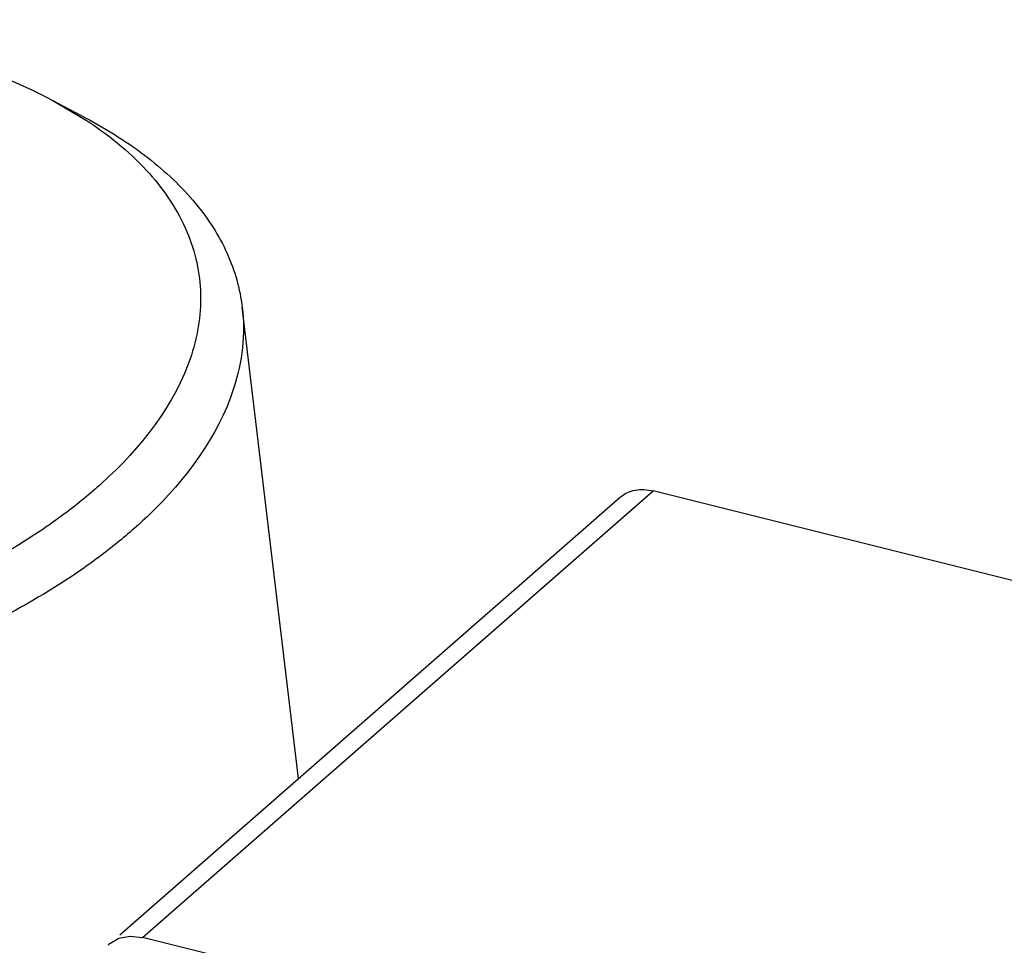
# Model space of a CAD drawing. Header units: millimetres. Extents: x -117 to 182, y -33 to 89.
# Tile 4 of 135: x -106.83 to -104.31, y -9.92 to -7.55. Entities that reach past the tile are written whole.
import ezdxf

# ---------------------------------------------------------------- set-up
doc = ezdxf.new("R2010")
doc.units = ezdxf.units.MM
doc.header["$LTSCALE"] = 1.21
doc.header["$MEASUREMENT"] = 0
doc.layers.get('0').update_dxf_attribs({"linetype": 'CONTINUOUS'})

msp = doc.modelspace()

# ---------------------------------------------------------------- linework, layer by layer
at = {"color": 7, "linetype": 'Continuous'}
for p, q in [((-106.7467, -7.7569), (-106.66, -7.8029)), ((-106.7466, -7.757), (-106.6613, -7.8071)), ((-106.1166, -9.4908), (-106.2606, -8.2862)), ((-106.5157, -9.897), (-105.2094, -8.7559)), ((-101.7564, -9.6155), (-105.2094, -8.7559)), ((-106.5737, -9.8901), (-105.2928, -8.7711)), ((-106.5761, -9.8987), (-106.5474, -9.8934)), ((-106.5474, -9.8934), (-106.5157, -9.897)), ((-106.5991, -9.9122), (-106.5761, -9.8987)), ((-103.0627, -10.7566), (-106.5157, -9.897))]:
    msp.add_line(p, q, dxfattribs=at)
msp.add_arc((-106.5519, -9.9662), 0.0716, 131.1545, 136.8069, dxfattribs=at)
for points, knots in [([(-109.3883, -8.0728), (-109.3135, -8.0065), (-109.1369, -7.8843), (-108.8316, -7.7417), (-108.4828, -7.6338), (-108.1091, -7.5667), (-107.7301, -7.5438), (-107.3657, -7.5664), (-107.0354, -7.633), (-106.8349, -7.7101), (-106.7466, -7.757)], [0, 0, 0, 0, 0.107721, 0.22965, 0.362061, 0.500001, 0.63794, 0.770352, 0.89228, 1, 1, 1, 1]), ([(-106.66, -7.8029), (-106.6045, -7.8323), (-106.5032, -7.8958), (-106.3785, -8.0125), (-106.2937, -8.1432), (-106.2662, -8.2391), (-106.2606, -8.2862)], [0, 0, 0, 0, 0.289852, 0.548374, 0.781473, 1, 1, 1, 1]), ([(-106.6613, -7.8071), (-106.6047, -7.8439), (-106.5047, -7.9238), (-106.4145, -8.0527), (-106.3768, -8.161), (-106.3649, -8.2431), (-106.369, -8.3267), (-106.382, -8.3815), (-106.3907, -8.4085)], [0, 0, 0, 0, 0.284174, 0.53315, 0.649709, 0.764344, 0.880157, 1, 1, 1, 1]), ([(-99.9445, -17.2494), (-100.4863, -17.2123), (-101.5554, -17.1166), (-103.1295, -16.905), (-104.6476, -16.6281), (-106.101, -16.2876), (-107.4813, -15.8854), (-108.7808, -15.4238), (-109.992, -14.9052), (-111.108, -14.3327), (-112.1227, -13.7093), (-113.0301, -13.0384), (-113.825, -12.3235), (-114.5027, -11.5684), (-114.9712, -10.9017), (-115.2803, -10.3542), (-115.478, -9.9407), (-115.6438, -9.5209), (-115.7774, -9.0952), (-115.8786, -8.6643), (-115.9244, -8.3737), (-115.9418, -8.2281)], [0, 0, 0, 0, 0.082712, 0.163415, 0.241813, 0.317637, 0.390654, 0.460669, 0.527536, 0.591167, 0.651538, 0.708701, 0.762802, 0.814085, 0.862909, 0.886557, 0.909777, 0.932647, 0.95525, 0.977671, 1, 1, 1, 1]), ([(-70.5958, -8.2665), (-71.1788, -9.8632), (-72.6158, -11.6778), (-74.6952, -13.4357), (-76.4652, -14.7053), (-79.0115, -16.1383), (-82.4294, -17.564), (-86.1786, -18.6923), (-90.1424, -19.4883), (-94.1971, -19.9269), (-98.216, -19.9944), (-102.0735, -19.6889), (-105.6506, -19.0199), (-108.8372, -18.0079), (-111.1582, -16.8681), (-112.7111, -15.7969), (-113.9683, -14.7099), (-114.9642, -13.4685), (-115.5945, -12.1111), (-115.7822, -11.4186), (-115.8437, -11.0726)], [0, 0, 0, 0, 0.097112, 0.125707, 0.155996, 0.221316, 0.292162, 0.367151, 0.444632, 0.522805, 0.599828, 0.673927, 0.743505, 0.807273, 0.864404, 0.890437, 0.914835, 0.959258, 0.979921, 1, 1, 1, 1]), ([(-106.2606, -8.2862), (-106.2565, -8.3203), (-106.2562, -8.3911), (-106.2715, -8.4601), (-106.2825, -8.494)], [0, 0, 0, 0, 0.491081, 1, 1, 1, 1]), ([(-106.3907, -8.4085), (-106.4318, -8.5354), (-106.5469, -8.6794), (-106.7135, -8.8153), (-106.8576, -8.9139), (-107.0656, -9.0231), (-107.3439, -9.128), (-107.6472, -9.206), (-107.964, -9.2542), (-108.2824, -9.2708), (-108.5906, -9.2553), (-108.877, -9.2081), (-109.131, -9.131), (-109.3144, -9.0411), (-109.4345, -8.9552), (-109.5292, -8.8682), (-109.6008, -8.7676), (-109.6396, -8.6583), (-109.652, -8.5754), (-109.6481, -8.4911), (-109.635, -8.4357), (-109.6262, -8.4084)], [0, 0, 0, 0, 0.099845, 0.129718, 0.161496, 0.230292, 0.304962, 0.383662, 0.464243, 0.544423, 0.621945, 0.694747, 0.761139, 0.820037, 0.846623, 0.871383, 0.916194, 0.937136, 0.957714, 0.978494, 1, 1, 1, 1]), ([(-106.2825, -8.494), (-106.3225, -8.6175), (-106.4297, -8.7593), (-106.5869, -8.8959), (-106.7219, -8.9951), (-106.9174, -9.107), (-107.1807, -9.2182), (-107.4705, -9.3061), (-107.7773, -9.3679), (-108.0912, -9.4015), (-108.4021, -9.4059), (-108.7, -9.381), (-108.9752, -9.3274), (-109.2192, -9.247), (-109.4245, -9.1419), (-109.5848, -9.0147), (-109.6781, -8.8888), (-109.7212, -8.7825), (-109.7326, -8.7286), (-109.7359, -8.7017)], [0, 0, 0, 0, 0.096387, 0.124876, 0.155107, 0.220462, 0.291535, 0.366904, 0.444852, 0.523504, 0.60094, 0.675316, 0.74498, 0.808613, 0.865405, 0.915299, 0.959319, 0.979892, 1, 1, 1, 1]), ([(-105.2928, -8.7711), (-105.2825, -8.7621), (-105.2544, -8.7497), (-105.2244, -8.7522), (-105.2094, -8.7559)], [0, 0, 0, 0, 0.469569, 1, 1, 1, 1])]:
    msp.add_open_spline(points, degree=3, knots=knots, dxfattribs=at)

doc.saveas('drawing.dxf')
